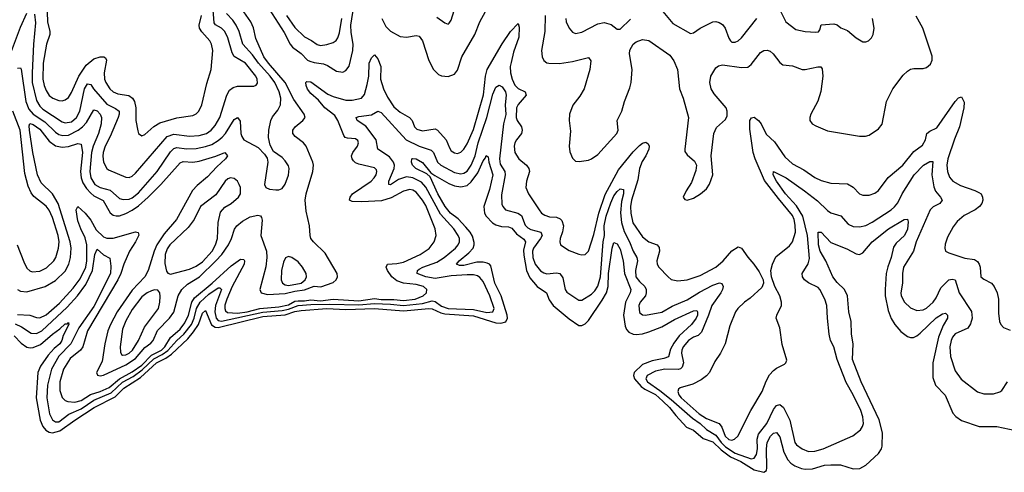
# Model space of a CAD drawing. Header units: inches. Extents: x 1305375 to 1407406, y 744550 to 841633.
# Tile 36 of 256: x 1322425 to 1328598, y 756063 to 758904. Entities that reach past the tile are written whole.
import ezdxf

# ---------------------------------------------------------------- set-up
doc = ezdxf.new("R2010")
doc.units = ezdxf.units.IN
doc.header["$MEASUREMENT"] = 0
doc.layers.add('B3725', color=7, linetype='Continuous')

msp = doc.modelspace()

# ---------------------------------------------------------------- linework, layer by layer
at = {"layer": 'B3725', "color": 5}
for points, elevation in [([(1323988.6, 758970), (1324082.3, 758822.3), (1324119.4, 758750), (1324135, 758730), (1324190, 758691.3), (1324229.5, 758650), (1324242.7, 758642.7), (1324270, 758633.8), (1324330, 758625.7), (1324355.2, 758615.2), (1324410, 758579.4), (1324450, 758574.3), (1324470, 758584.1), (1324490, 758611.6), (1324512.4, 758710), (1324515.4, 758750), (1324503, 758823), (1324501.7, 758870), (1324533, 759070)], 1020), ([(1322518.3, 758938.3), (1322523.6, 758883.6), (1322511.2, 758750), (1322502.1, 758570), (1322503.2, 758510), (1322530, 758396.5), (1322550, 758360.7), (1322570, 758342.6), (1322690, 758262.4), (1322710, 758256), (1322750, 758262.3), (1322780.8, 758290), (1322801.9, 758330), (1322829.9, 758470), (1322850, 758501.4), (1322870, 758496.5), (1322886.5, 758470), (1322970, 758372.8), (1323026.3, 758346.3), (1323047.9, 758330), (1323048.6, 758310), (1323042.5, 758290), (1322992.5, 758170), (1322961.4, 758110), (1322948.7, 758070), (1322946.5, 758046.5), (1322950.9, 758010), (1322970, 757970.3), (1322981.6, 757961.6), (1323090, 757914.4), (1323110, 757912.4), (1323130, 757921.3), (1323150, 757939.2), (1323350, 758171), (1323390, 758184.4), (1323490, 758172.4), (1323550, 758175.7), (1323595.1, 758190), (1323624.5, 758210), (1323650, 758239.7), (1323680.1, 758290), (1323722.8, 758430), (1323739.8, 758460.2), (1323762.8, 758477.2), (1323790, 758486.4), (1323893.3, 758486.7), (1323907, 758493), (1323914.9, 758505.1), (1323914.2, 758530), (1323904.6, 758550), (1323840.5, 758630), (1323770, 758672.9), (1323756.4, 758696.4), (1323730.3, 758790), (1323710, 758829.8), (1323690, 758849.9), (1323651.6, 758871.6), (1323642.9, 758882.9), (1323636, 758990)], 1060), ([(1325039.8, 758919.8), (1325090, 758883.8), (1325110, 758876.3), (1325117.4, 758882.6), (1325130, 758901), (1325170, 759030.8)], 1040), ([(1322367.6, 758690), (1322430, 758856.5), (1322470, 758945.3)], 1060), ([(1322410, 758599.6), (1322430, 758601.3), (1322432.9, 758592.9), (1322464, 758390), (1322481.3, 758341.3), (1322509.3, 758310), (1322581.7, 758261.7), (1322650, 758196.5), (1322670, 758183.6), (1322695.9, 758175.9), (1322730, 758177.7), (1322791.6, 758210), (1322817.7, 758230), (1322842.5, 758257.5), (1322890, 758338.2), (1322910, 758332.2), (1322929.4, 758310), (1322938.2, 758290), (1322935.1, 758250), (1322918.7, 758190), (1322884.3, 758110), (1322875.5, 758070), (1322865.3, 757950), (1322869.7, 757910), (1322895.1, 757870), (1322930, 757850.5), (1322992.9, 757832.9), (1323050, 757781.2), (1323074, 757774), (1323110, 757776.9), (1323130, 757785.5), (1323170, 757815.9), (1323286, 757950), (1323370, 758073.5), (1323390, 758094.1), (1323410, 758100.3), (1323470, 758093.5), (1323530, 758095.1), (1323590, 758107.1), (1323630, 758120.9), (1323670, 758145.1), (1323693.2, 758166.8), (1323714.1, 758190), (1323770, 758276.9), (1323790, 758288.9), (1323807.6, 758267.6), (1323812, 758190), (1323817.3, 758170), (1323829.3, 758150), (1323920.7, 758100.7), (1323959.9, 758059.9), (1323975.3, 758035.3), (1323980.3, 758010), (1323959.5, 757870), (1323967.3, 757850), (1323990, 757839.5), (1324030, 757834.9), (1324050, 757835.8), (1324070, 757843.8), (1324090, 757870.6), (1324110, 757926.8), (1324113.8, 757970), (1324110, 757985.2), (1324090, 758016.9), (1324070, 758037.6), (1324015.8, 758075.8), (1323995.2, 758115.2), (1323984.5, 758164.5), (1323985.6, 758210), (1323998.8, 758270), (1324010, 758294), (1324044, 758336), (1324059.5, 758370), (1324060.9, 758410), (1324051.5, 758450), (1324023.3, 758510), (1323995.3, 758550), (1323922.7, 758630), (1323883.3, 758683.3), (1323824.5, 758750), (1323800.1, 758830), (1323781.7, 758870), (1323760.4, 758900.4), (1323721.6, 758941.6)], 1040), ([(1322410.9, 757210.9), (1322430, 757199.3), (1322470, 757196), (1322583.5, 757230), (1322650, 757266.4), (1322710, 757325.6), (1322733.5, 757370), (1322743.5, 757410), (1322747.1, 757470), (1322740.1, 757510), (1322666, 757750), (1322630, 757810.4), (1322560.1, 757880.1), (1322536.2, 757930), (1322507.6, 758070), (1322485.3, 758210), (1322483.6, 758236.4), (1322488.7, 758251.3), (1322510, 758245.3), (1322550, 758215.8), (1322610, 758140.8), (1322650, 758111.2), (1322690, 758102.7), (1322730, 758108.2), (1322790, 758125.4), (1322810, 758121.3), (1322817.6, 758070), (1322805.1, 757950), (1322809.5, 757910), (1322820.4, 757880.4), (1322843.3, 757843.3), (1322870, 757813.7), (1322890, 757798.9), (1322949, 757769), (1322991.9, 757691.9), (1323010, 757677.5), (1323030, 757671.6), (1323050, 757673.2), (1323090, 757687.2), (1323130, 757707.4), (1323170, 757736.1), (1323231.1, 757788.9), (1323310, 757869.2), (1323430, 758005.4), (1323450, 758012.5), (1323510, 758009.7), (1323550, 758016), (1323653.5, 758046.5), (1323710, 758070.1), (1323726.5, 758050), (1323715.6, 758030), (1323659.8, 757980.2), (1323602.8, 757917.2), (1323536.5, 757863.5), (1323508, 757832), (1323407.3, 757650), (1323330, 757559.9), (1323285.3, 757490), (1323266.8, 757450), (1323229.8, 757330.2), (1323209.5, 757290.5), (1323130, 757206), (1323035.6, 757070), (1322993.3, 756990), (1322977.7, 756950), (1322957.6, 756870), (1322941.5, 756758.5), (1322905.8, 756690), (1322912.8, 756672.8), (1322929.2, 756669.2), (1322950, 756673.4), (1323090, 756737), (1323150, 756776.8), (1323210, 756846.6), (1323247.5, 756872.5), (1323260.6, 756890), (1323288.1, 756951.9), (1323364.2, 757030), (1323390, 757067.6), (1323418.9, 757170), (1323441.3, 757210), (1323476.4, 757243.6), (1323552.1, 757290), (1323655.3, 757390), (1323691.2, 757430), (1323733, 757490), (1323752.6, 757530), (1323772.2, 757587.8), (1323786.1, 757610), (1323821.3, 757638.7), (1323870, 757665.4), (1323917.2, 757677.2), (1323933.5, 757673.5), (1323941.3, 757661.3), (1323944.7, 757644.7), (1323936.9, 757550), (1323972.9, 757450), (1323974.2, 757410), (1323967.4, 757352.6), (1323929.4, 757210), (1323937.8, 757190), (1323978.2, 757178.2), (1324090, 757185.6), (1324150, 757200.6), (1324210, 757207.7), (1324270, 757230.4), (1324312.4, 757227.6), (1324390, 757254), (1324408.1, 757270), (1324416.5, 757290), (1324415.1, 757310), (1324338.8, 757438.8), (1324266, 757510), (1324250.9, 757530), (1324245.3, 757550), (1324241.5, 757610), (1324220.9, 757700.9), (1324213.6, 757770), (1324220.2, 757810), (1324263.5, 757950), (1324265.8, 757990), (1324262.2, 758010), (1324220.8, 758110), (1324204.7, 758130), (1324152.1, 758170), (1324138, 758190), (1324137.6, 758210), (1324150.9, 758230), (1324199.1, 758270), (1324213.7, 758290), (1324207.9, 758310), (1324142.5, 758402.5), (1324089.6, 758510), (1323984.2, 758630), (1323956.2, 758670), (1323906, 758786), (1323890, 758852.1), (1323874.6, 758890), (1323830, 758953)], 1020), ([(1322597.4, 758950), (1322598.3, 758890), (1322613.6, 758830), (1322614, 758810), (1322593.4, 758750), (1322571.8, 758630), (1322570.1, 758530), (1322577.6, 758490), (1322590, 758458), (1322610, 758427.8), (1322631.8, 758410), (1322670, 758396.6), (1322690, 758394.7), (1322710, 758399.7), (1322730, 758415.5), (1322750, 758445.8), (1322794.6, 758550), (1322841.6, 758618.3), (1322890, 758657.5), (1322930, 758670.5), (1322952.2, 758670), (1322963, 758663), (1322969.4, 758650), (1322954, 758570), (1322957.1, 758530), (1322963.8, 758510), (1322988.9, 758470), (1323010, 758450.1), (1323038.9, 758438.9), (1323108.3, 758428.3), (1323132.3, 758410), (1323144.1, 758390), (1323153.5, 758350), (1323153.2, 758270), (1323165.6, 758205.6), (1323170.5, 758190), (1323190, 758174.4), (1323210, 758182.3), (1323266.5, 758233.5), (1323303.6, 758256.4), (1323410, 758287.1), (1323510, 758302.9), (1323530, 758311.6), (1323547.2, 758330), (1323567, 758370), (1323597.1, 758502.9), (1323624.4, 758590), (1323635.7, 758710), (1323628.2, 758750), (1323617, 758770), (1323566.2, 758826.2), (1323552.8, 758850), (1323550.4, 758870), (1323565.2, 758930)], 1080), ([(1324096.6, 758930), (1324150, 758853.8), (1324210, 758795.9), (1324253.7, 758773.7), (1324290, 758747.3), (1324310, 758742), (1324350, 758747.8), (1324390, 758759.7), (1324408.1, 758771.9), (1324420.2, 758790), (1324430, 758820.5), (1324445, 758910)], 1040), ([(1324694.6, 758910), (1324720.9, 758860.9), (1324750, 758831.3), (1324810, 758797.5), (1324850, 758792.8), (1324910, 758804.8), (1324930, 758800.7), (1324950, 758770.3), (1324990, 758647.3), (1325019.5, 758590), (1325050, 758559), (1325070, 758550.3), (1325110, 758547.8), (1325150, 758562.3), (1325170, 758586.4), (1325197.7, 758670), (1325279, 758810), (1325309.9, 758890.1), (1325344.8, 758955.2)], 1020), ([(1325719.6, 758930), (1325717.9, 758830), (1325695.9, 758710), (1325699.3, 758670), (1325710, 758647.6), (1325730, 758633.2), (1325742.8, 758630), (1325808.5, 758628.5), (1325890, 758640.4), (1325990, 758666), (1326005.1, 758645.1), (1325998.8, 758590), (1325964.2, 758470), (1325937.4, 758422.6), (1325892.5, 758367.5), (1325871, 758310), (1325868.6, 758270), (1325877.2, 758202.8), (1325870.2, 758110), (1325873.8, 758073.8), (1325890, 758034), (1325910, 758015.5), (1325932.8, 758012.8), (1325990, 758021.2), (1326010, 758029.3), (1326050, 758058), (1326169, 758190), (1326175.8, 758210), (1326170.8, 758270), (1326200.7, 758330), (1326216.2, 758390), (1326250, 758476.4), (1326257.8, 758510), (1326264.9, 758590), (1326248, 758690), (1326250, 758712.6), (1326270, 758749.5), (1326290, 758765), (1326330, 758778.4), (1326370, 758772.2), (1326500.5, 758680.5), (1326526, 758646), (1326548.2, 758590), (1326560.5, 758470), (1326584.7, 758410), (1326617.7, 758290), (1326593.8, 758090), (1326595.4, 758075.4), (1326610, 758054.4), (1326654.7, 758014.7), (1326668.2, 757990), (1326664, 757956), (1326637.6, 757882.4), (1326603.7, 757830), (1326584.9, 757790), (1326594.4, 757774.4), (1326610, 757770.7), (1326650, 757783.1), (1326692.3, 757810), (1326730, 757842), (1326750, 757870.7), (1326770.8, 757930), (1326758.9, 758050), (1326776.1, 758190), (1326794.1, 758225.9), (1326850, 758278), (1326859.9, 758300.1), (1326860.8, 758330), (1326854.9, 758350), (1326778.4, 758438.4), (1326760.8, 758470), (1326751.6, 758510), (1326758.5, 758550), (1326790, 758600.3), (1326805.3, 758614.7), (1326830, 758619.6), (1326950, 758604.4), (1326990, 758605.9), (1327010, 758622.3), (1327070, 758698.4), (1327090, 758710.2), (1327110, 758712.3), (1327130, 758705), (1327149.1, 758689.1), (1327190, 758634.3), (1327210, 758620.7), (1327270, 758614), (1327330, 758591.4), (1327350, 758590.2), (1327428.3, 758608.3), (1327448, 758608), (1327456, 758596), (1327460.2, 758550), (1327446.7, 758453.3), (1327428.8, 758391.2), (1327384.2, 758310), (1327377.6, 758290), (1327378, 758270), (1327394, 758250), (1327416.3, 758236.3), (1327490, 758205.5), (1327690, 758173), (1327726.8, 758173.2), (1327750, 758179), (1327810, 758218.9), (1327831.7, 758248.3), (1327858.9, 758390), (1327899.4, 758470), (1327964.4, 758555.6), (1327990, 758581.2), (1328010, 758592.3), (1328030, 758597.3), (1328090, 758597.6), (1328110, 758604.4), (1328135.1, 758625), (1328146.3, 758650), (1328145.6, 758674.4), (1328087.4, 758850), (1328046, 758926)], 1020), ([(1326446.3, 758966.3), (1326520, 758880), (1326630, 758817.6), (1326650, 758820.4), (1326691.5, 758850), (1326770, 758889.2), (1326790, 758891.4), (1326810, 758886.5), (1326830, 758874), (1326848.5, 758850), (1326870, 758787.3), (1326880.4, 758770), (1326890, 758763.1), (1326910, 758763.2), (1326930, 758770.4), (1326950, 758790.4), (1327046, 758910)], 1040), ([(1327182, 758982), (1327227.6, 758890), (1327290, 758841.3), (1327348.3, 758828.3), (1327415.8, 758824.2), (1327431.9, 758828.1), (1327440.9, 758839.1), (1327449.9, 758870.1), (1327530, 758877.8), (1327550, 758871.3), (1327573, 758853), (1327615, 758835), (1327670, 758788.8), (1327710, 758764.6), (1327730, 758763.6), (1327746, 758770), (1327766, 758790), (1327776.4, 758810), (1327782.3, 758850), (1327770.9, 758910.9)], 1040), ([(1322410, 757053.2), (1322488.5, 757048.5), (1322530, 757034.7), (1322550, 757033.3), (1322590, 757051.8), (1322674.9, 757125.1), (1322760.6, 757219.4), (1322803, 757277), (1322838.6, 757350), (1322845.1, 757390), (1322845.6, 757490), (1322834.3, 757534.3), (1322807.3, 757590), (1322790, 757641.2), (1322778.9, 757710), (1322788.7, 757731.3), (1322835.6, 757690), (1322870, 757645.4), (1322905, 757585), (1322950, 757540.9), (1322970, 757532.1), (1323010, 757531.4), (1323151.4, 757571.4), (1323167.9, 757567.9), (1323170.7, 757550.7), (1323151.5, 757510), (1323112.8, 757450), (1323076.7, 757370), (1323058.1, 757310), (1323039.1, 757270), (1322849.7, 756950), (1322820.5, 756850), (1322806.9, 756830), (1322742.1, 756777.9), (1322700.3, 756710), (1322677, 756630), (1322676.2, 756576.2), (1322691.8, 756531.8), (1322710, 756513.8), (1322726.5, 756506.5), (1322770, 756503.7), (1322810, 756513.5), (1322868.3, 756551.7), (1322930, 756570.7), (1322985, 756595), (1323050.5, 756649.5), (1323130, 756693.6), (1323190, 756734.7), (1323250, 756797.5), (1323313.9, 756830), (1323335.2, 756850), (1323370.8, 756909.2), (1323430, 756961.8), (1323459.8, 757000.2), (1323482.9, 757050), (1323504.7, 757130), (1323521.3, 757158.7), (1323632.3, 757250), (1323750, 757358.4), (1323810, 757400.9), (1323830, 757398.2), (1323833.6, 757390), (1323832.1, 757370), (1323756.8, 757230), (1323723.3, 757150), (1323711.8, 757111.8), (1323710.1, 757090.1), (1323715.5, 757075.5), (1323726.7, 757066.7), (1323790, 757061.3), (1323850, 757070.2), (1323930, 757090.4), (1324050, 757101.7), (1324110, 757114.8), (1324150, 757136), (1324170, 757140), (1324210, 757138.8), (1324250, 757144.5), (1324310, 757138.7), (1324390, 757149.9), (1324550, 757138.7), (1324650, 757154.1), (1324690, 757147.8), (1324770, 757148.4), (1324830, 757141.2), (1324903.7, 757150), (1324954.8, 757170), (1324975.5, 757190), (1324978, 757210), (1324955.4, 757230), (1324910, 757241.6), (1324830, 757249), (1324790, 757263.8), (1324758.7, 757290), (1324730.6, 757330), (1324722.6, 757350), (1324730.8, 757369.2), (1324790, 757373.6), (1324830, 757382.6), (1324936.1, 757430), (1324992, 757468), (1325023.7, 757510), (1325034.9, 757550), (1325028.6, 757590), (1324970, 757736.8), (1324950, 757771.1), (1324910, 757821.2), (1324890, 757833.2), (1324870, 757837.5), (1324830, 757828), (1324754.5, 757785.5), (1324692.8, 757767.2), (1324570, 757760.5), (1324510, 757762.2), (1324491.5, 757770), (1324495.8, 757790), (1324511.5, 757810), (1324627.3, 757890), (1324647.5, 757910), (1324659.1, 757930), (1324664.4, 757950), (1324660.9, 757960.9), (1324650, 757973.8), (1324550, 757997), (1324530, 758006.1), (1324517.9, 758017.9), (1324508.7, 758030), (1324505.7, 758050), (1324512.7, 758070), (1324541.7, 758110), (1324549.8, 758130), (1324544.9, 758144.9), (1324530, 758155.9), (1324479.8, 758159.8), (1324465, 758165), (1324456.6, 758176.7), (1324419.8, 758270), (1324401.2, 758301.2), (1324337.1, 758350), (1324298.8, 758398.8), (1324250, 758440.9), (1324230, 758467.8), (1324221.7, 758490), (1324217.7, 758510), (1324224.1, 758515.9), (1324250, 758513.5), (1324356.6, 758436.6), (1324390, 758422.1), (1324470, 758399), (1324510, 758398.8), (1324568.1, 758411.9), (1324585.9, 758434.1), (1324603.8, 758496.2), (1324614.1, 758550), (1324615.9, 758630), (1324630, 758663.9), (1324650, 758683.8), (1324670, 758658.5), (1324688.9, 758610), (1324687.2, 758530), (1324704.9, 758470), (1324730, 758416.8), (1324770, 758356.3), (1324810, 758322.4), (1324869.6, 758289.6), (1324884.8, 758270), (1324900.9, 758230), (1324915.4, 758215.4), (1324950, 758205.6), (1325030, 758219.3), (1325044.6, 758210), (1325099, 758150), (1325118.5, 758098.5), (1325130, 758080.2), (1325150, 758067.7), (1325170, 758064.5), (1325190, 758071.3), (1325210, 758091.3), (1325230, 758124.2), (1325270, 758213.4), (1325332.5, 758432.5), (1325344.1, 758550), (1325354.5, 758590), (1325450, 758751.2), (1325502.3, 758830), (1325550, 758879.3), (1325556.5, 758856.5), (1325553.1, 758793.1), (1325520.6, 758699.4), (1325505.1, 758634.9), (1325500.4, 758610), (1325501.7, 758570), (1325512.1, 758530), (1325530, 758493), (1325550, 758472.4), (1325592.8, 758450), (1325601, 758430), (1325549.5, 758370.5), (1325540.3, 758350), (1325537.4, 758290), (1325544.6, 758270), (1325570.1, 758230), (1325575.3, 758210), (1325570.1, 758190), (1325538.8, 758150), (1325528.9, 758130), (1325524.1, 758110), (1325528.1, 758070), (1325554.5, 758030), (1325602.8, 757990), (1325617.5, 757970), (1325621.1, 757950), (1325602, 757890), (1325598, 757850), (1325614.7, 757810), (1325681.5, 757710), (1325697.1, 757690), (1325716, 757675.9), (1325746.9, 757666.9), (1325790, 757664.8), (1325814.1, 757654.1), (1325823.6, 757643.6), (1325834.3, 757610), (1325828.4, 757571.6), (1325812.9, 757530), (1325810.3, 757510), (1325815.5, 757490), (1325870, 757454.9), (1325930, 757432.6), (1325950, 757426.7), (1325970, 757430.3), (1325990.6, 757450), (1326024.6, 757555.4), (1326056.2, 757690), (1326094.7, 757805.3), (1326179.8, 757960.2), (1326270, 758074.3), (1326310, 758114.7), (1326330, 758129.2), (1326350, 758134.3), (1326364.2, 758124.2), (1326371.3, 758110), (1326369.7, 758090), (1326351.1, 758050), (1326326.9, 758013.1), (1326309.7, 757970), (1326300.7, 757899.3), (1326260.8, 757770), (1326255.1, 757730), (1326255.7, 757690), (1326268.4, 757628.4), (1326330, 757540.2), (1326370, 757510.1), (1326420.3, 757490), (1326433.8, 757473.8), (1326435.1, 757450), (1326419.5, 757390), (1326420.5, 757370), (1326432.8, 757350), (1326490, 757289), (1326510, 757273.8), (1326550, 757264.1), (1326610, 757271), (1326690, 757298.8), (1326790, 757350.1), (1326834.5, 757390), (1326890, 757451.8), (1326930, 757476.9), (1326950.2, 757470.2), (1326990, 757412.2), (1327027.7, 757370), (1327061.3, 757321.3), (1327086.4, 757270), (1327088.5, 757250), (1327076.9, 757223.1), (1327005.2, 757154.8), (1326968.5, 757130), (1326926.4, 757090), (1326912.4, 757070), (1326877.7, 756982.3), (1326846.7, 756870), (1326817.7, 756810), (1326782.7, 756757.3), (1326749.2, 756690), (1326731.2, 756668.8), (1326697.4, 756642.6), (1326644.2, 756615.8), (1326566.4, 756593.6), (1326555.3, 756584.7), (1326550.2, 756570), (1326557.2, 756550), (1326572.5, 756530), (1326683.8, 756430), (1326730, 756400.2), (1326810, 756369.6), (1326827.2, 756347.2), (1326848.4, 756290), (1326870, 756269.1), (1326890, 756265.5), (1326907, 756270), (1326927.6, 756290), (1327008.4, 756451.6), (1327080.4, 756570), (1327105.5, 756634.5), (1327126.2, 756673.8), (1327150, 756702), (1327170, 756717.3), (1327219.3, 756740.7), (1327228.7, 756750), (1327234, 756766), (1327204.7, 756864.7), (1327189.7, 756970), (1327167.6, 757030), (1327171.2, 757050), (1327200.5, 757110), (1327201.1, 757130), (1327189.7, 757170), (1327159.6, 757230), (1327137.6, 757290), (1327134, 757330), (1327143.5, 757370), (1327164.5, 757415.5), (1327250, 757483.2), (1327270.4, 757509.6), (1327288.4, 757570), (1327286.5, 757613.5), (1327279.9, 757650), (1327270, 757673.6), (1327181, 757781), (1327094.9, 757894.9), (1327035.5, 758030), (1327023.6, 758070), (1327003.1, 758216.9), (1327002.3, 758270), (1327012.2, 758287.8), (1327030, 758290.7), (1327057.4, 758270), (1327072.6, 758250), (1327105.2, 758185.2), (1327157.4, 758137.4), (1327222.2, 758042.2), (1327270, 757998.9), (1327341.4, 757961.4), (1327410, 757913.2), (1327450, 757894.6), (1327510, 757876.6), (1327614.1, 757874.1), (1327650, 757853.4), (1327690.8, 757810.8), (1327710, 757802.2), (1327750, 757802.2), (1327785.2, 757814.8), (1327808.3, 757831.7), (1327870, 757912.6), (1327960.6, 757990), (1328030, 758075.9), (1328084.7, 758115.3), (1328104.6, 758150), (1328112.4, 758190), (1328130, 758204.7), (1328174.5, 758225.5), (1328290, 758390.2), (1328310, 758413.4), (1328330, 758419.5), (1328346.2, 758386.2), (1328344.2, 758350), (1328316.6, 758230), (1328285.5, 758154.5), (1328244.3, 758030), (1328237.7, 757990), (1328242.6, 757950), (1328254.8, 757914.8), (1328274, 757890), (1328322.3, 757862.3), (1328412.3, 757832.3), (1328438.7, 757818.7), (1328451.7, 757810), (1328461.1, 757790), (1328462.6, 757770), (1328456, 757750), (1328442, 757730), (1328414.9, 757710), (1328345.3, 757674.7), (1328302.7, 757637.3), (1328276.3, 757603.7), (1328242.3, 757537.7), (1328226.1, 757493.9), (1328224.9, 757470), (1328230, 757451), (1328250, 757440.3), (1328350, 757407.1), (1328410, 757398.2), (1328430, 757386.5), (1328440.6, 757370), (1328446, 757350), (1328450.2, 757290), (1328470, 757274.3), (1328516.8, 757250), (1328533.6, 757230), (1328553.4, 757190), (1328560.5, 757150), (1328561.1, 757061.1), (1328567.9, 757010), (1328576.5, 756990), (1328592.2, 756972.2), (1328635.2, 756955.2)], 980), ([(1325849, 758910), (1325851.8, 758890), (1325869.3, 758849.3), (1325890, 758824.4), (1325910, 758817), (1325950, 758824.4), (1326050, 758877.5), (1326090, 758885.4), (1326132.6, 758872.6), (1326170, 758843), (1326190, 758843.8), (1326253.8, 758906.2)], 1040), ([(1322395.6, 756995.6), (1322436.4, 756976.4), (1322496.8, 756936.8), (1322530, 756933.9), (1322563.6, 756950), (1322721.5, 757098.5), (1322786.5, 757170), (1322838.7, 757241.3), (1322882.1, 757330), (1322895.8, 757430), (1322910, 757464.2), (1322950, 757428.7), (1322990, 757406.8), (1322996.8, 757356.8), (1322994.3, 757310), (1322890, 757104.3), (1322795.9, 756970), (1322745.1, 756870), (1322670, 756791.4), (1322624.4, 756710), (1322599.4, 756610), (1322595.4, 756530), (1322611, 756430), (1322630, 756392.6), (1322650, 756379.3), (1322670, 756380.3), (1322733.1, 756426.9), (1322810, 756461.6), (1322890, 756515.5), (1322997.7, 756562.3), (1323070, 756627.7), (1323135.3, 756664.7), (1323193.1, 756706.9), (1323265, 756775), (1323318.1, 756801.9), (1323353.7, 756826.3), (1323410.5, 756889.5), (1323454.7, 756930), (1323501, 756990), (1323519.2, 757030), (1323533.1, 757090), (1323556.4, 757130), (1323610, 757180.6), (1323670, 757221), (1323679.9, 757219.9), (1323690.1, 757210), (1323652.2, 757110), (1323648.3, 757070), (1323656.9, 757030), (1323670, 757015.2), (1323690, 757011), (1323950, 757068.9), (1324070, 757077.4), (1324110, 757086.1), (1324170, 757109.7), (1324250, 757115), (1324370, 757119.1), (1324550, 757113.6), (1324650, 757122.5), (1324750, 757118.8), (1324830, 757109.7), (1324950, 757123.3), (1325010, 757138.2), (1325030, 757135.5), (1325070, 757104.9), (1325110, 757090.5), (1325270, 757083.8), (1325353.2, 757066.8), (1325391.8, 757070), (1325399.9, 757090), (1325372.5, 757170), (1325330, 757259.8), (1325310, 757285.3), (1325295.1, 757295.1), (1325270, 757302.6), (1325230, 757303.1), (1325130, 757295.4), (1325030, 757279.3), (1324971, 757290), (1324916.9, 757310), (1324917.8, 757330), (1324930, 757337.6), (1324952.2, 757350), (1325039.2, 757380.8), (1325085, 757410), (1325156.1, 757470), (1325173.3, 757490), (1325182.5, 757510), (1325182.5, 757530), (1325174, 757550), (1325146.4, 757590), (1325063.3, 757683.3), (1324970, 757851.8), (1324943.3, 757883.3), (1324890, 757911.9), (1324850, 757916.7), (1324800, 757900), (1324750, 757867.9), (1324739.3, 757870), (1324739, 757890), (1324772.2, 757970), (1324773.7, 757990), (1324768.6, 758010), (1324743.3, 758043.3), (1324669.9, 758089.9), (1324660.1, 758150), (1324595, 758235), (1324540.7, 758270), (1324533.2, 758290), (1324550, 758296.5), (1324630, 758307.3), (1324670, 758328.8), (1324690, 758321.1), (1324847.2, 758150), (1324930, 758110.1), (1325004.9, 758084.9), (1325018, 758070), (1325045.1, 758010), (1325065.4, 757990), (1325150, 757943.6), (1325190, 757935), (1325210, 757939.9), (1325230, 757953.1), (1325255.4, 757990), (1325279.5, 758050), (1325300.1, 758130), (1325353.1, 758290), (1325390, 758436.1), (1325410, 758479.6), (1325430, 758492.4), (1325450, 758481.5), (1325470, 758450.3), (1325475.3, 758430), (1325467.6, 758370), (1325472.3, 758307.7), (1325458.4, 758250), (1325431.9, 758030), (1325436.8, 757996.8), (1325466, 757950), (1325469, 757930), (1325445, 757805), (1325446.6, 757746.6), (1325453.8, 757730), (1325470.4, 757710), (1325548.7, 757688.7), (1325570, 757674.5), (1325594.5, 757614.5), (1325610, 757596.6), (1325630, 757586.6), (1325691.3, 757570), (1325700.1, 757550), (1325690.5, 757530), (1325647, 757470), (1325639.3, 757450), (1325641, 757410), (1325655.4, 757370), (1325690, 757327.3), (1325710, 757314.3), (1325730, 757308.8), (1325790, 757314.3), (1325810.1, 757310.1), (1325830, 757283.1), (1325845.5, 757210), (1325854.2, 757194.2), (1325930, 757142.3), (1325950, 757143.1), (1326010, 757180.7), (1326030, 757200.9), (1326050, 757231.8), (1326066.4, 757290), (1326083.2, 757510), (1326090.7, 757550), (1326089.7, 757610), (1326101.2, 757670), (1326130, 757754.6), (1326150, 757797.2), (1326170, 757824.2), (1326190, 757841.9), (1326210, 757837), (1326210.4, 757810), (1326196.8, 757763.2), (1326191.5, 757691.5), (1326197.3, 757630), (1326214.7, 757574.7), (1326247.6, 757510), (1326270, 757450.2), (1326293.7, 757410), (1326298.2, 757390), (1326284.7, 757330), (1326288.3, 757290), (1326310, 757259.8), (1326343.8, 757230), (1326351.6, 757210), (1326353, 757190), (1326347.8, 757170), (1326314.4, 757130), (1326306, 757110), (1326310, 757066), (1326330, 757050.4), (1326349.1, 757049.1), (1326450, 757067), (1326515, 757105), (1326610, 757145.7), (1326685.8, 757194.2), (1326770, 757236.8), (1326811.1, 757251.1), (1326827.4, 757247.4), (1326834.7, 757230), (1326831.8, 757210), (1326821.3, 757190), (1326763.6, 757110), (1326743.7, 757050), (1326698.6, 756941.4), (1326678.4, 756921.6), (1326649.3, 756910), (1326617, 756890), (1326584.7, 756850), (1326575.6, 756830), (1326573.5, 756810), (1326586.1, 756750), (1326578.1, 756721.9), (1326567.7, 756712.3), (1326552.6, 756707.4), (1326470, 756709.6), (1326410, 756697.9), (1326357.7, 756670), (1326350.1, 756650), (1326361, 756630), (1326437.2, 756577.2), (1326510, 756518.8), (1326643.7, 756403.7), (1326690.8, 756370), (1326730, 756331), (1326790, 756296.7), (1326822.1, 756250), (1326850, 756222), (1326910, 756183.9), (1327010, 756147.7), (1327030, 756151.1), (1327044.7, 756175.3), (1327050.3, 756210), (1327048.5, 756270), (1327057.5, 756302.5), (1327108.1, 756370), (1327150, 756456.3), (1327170, 756481.2), (1327190, 756488.7), (1327212.7, 756470), (1327253.6, 756390), (1327283.5, 756250), (1327295.7, 756235.7), (1327330, 756211.1), (1327370, 756193.2), (1327410, 756196.1), (1327461.6, 756210), (1327648.2, 756291.8), (1327696.4, 756330), (1327709.7, 756350), (1327714, 756370), (1327710.6, 756410), (1327697.4, 756450), (1327649.9, 756550), (1327606.8, 756626.8), (1327549.9, 756770), (1327530, 756849.6), (1327508.9, 756890), (1327499.8, 756930), (1327488.7, 757030), (1327485.5, 757110), (1327471.7, 757150), (1327441.5, 757210), (1327430, 757222.2), (1327370, 757251.3), (1327345.3, 757270), (1327331.6, 757290), (1327331.4, 757310), (1327368.4, 757371.6), (1327376, 757404), (1327363.7, 757550), (1327334.4, 757670), (1327295.6, 757735.6), (1327226.5, 757810), (1327169.4, 757890), (1327149.2, 757930), (1327150, 757950.4), (1327230.1, 757910.1), (1327344.8, 757830), (1327427.2, 757767.2), (1327490, 757706), (1327510, 757692), (1327572.3, 757672.3), (1327619.5, 757619.5), (1327650, 757606.5), (1327690, 757602.9), (1327730, 757612.8), (1327770, 757631.8), (1327888.7, 757710), (1327910, 757728.7), (1327930, 757754), (1327957.5, 757810), (1328032, 757930), (1328090.8, 757990), (1328130, 758014.1), (1328150, 758013.4), (1328144.1, 757930), (1328155, 757855), (1328166.9, 757826.9), (1328198.2, 757790), (1328209, 757770), (1328193.7, 757750), (1328151.9, 757728.1), (1328133.2, 757710), (1328044.3, 757510), (1328028.6, 757450), (1327966.6, 757350), (1327959.4, 757310), (1327958.5, 757250), (1327949.5, 757190), (1327951.5, 757170), (1327971, 757130), (1328010, 757094.2), (1328050, 757078.7), (1328090, 757083.3), (1328110, 757093.4), (1328151.2, 757130), (1328170, 757157.3), (1328199.6, 757220.4), (1328249.7, 757270), (1328270, 757275.8), (1328290.2, 757270), (1328313.9, 757190), (1328391.9, 757071.9), (1328395.3, 757030), (1328385.9, 756994.1), (1328370, 756968.4), (1328290, 756932.2), (1328273.4, 756910), (1328264.5, 756890), (1328256.3, 756850), (1328259.5, 756790), (1328290, 756700.4), (1328327, 756647), (1328430, 756568.5), (1328470, 756556), (1328530, 756555.3), (1328570, 756567.6), (1328582.9, 756577.1), (1328617.5, 756630)], 960), ([(1322409.1, 757490), (1322450, 757384.2), (1322470, 757344.9), (1322487.2, 757327.2), (1322501.9, 757321.9), (1322550, 757326.1), (1322593.7, 757346.3), (1322638.4, 757390), (1322650.5, 757410), (1322667.5, 757470), (1322671.5, 757510), (1322664.9, 757550), (1322630, 757661), (1322610, 757707.9), (1322590, 757733.6), (1322513.1, 757793.1), (1322496.7, 757816.7), (1322478.5, 757858.5), (1322457.7, 757937.7), (1322427.7, 758210), (1322382.6, 758330)], 1040), ([(1322390, 756918.8), (1322433.6, 756873.6), (1322469.1, 756849.1), (1322490, 756843.9), (1322510, 756845.5), (1322555.2, 756864.8), (1322630, 756930.5), (1322677.1, 756962.9), (1322710, 756993.8), (1322724.6, 756995.4), (1322730, 757004), (1322732.9, 756990), (1322698.1, 756921.9), (1322688.7, 756890), (1322675.5, 756870), (1322640, 756840), (1322603, 756797), (1322555.3, 756730), (1322538.9, 756690), (1322528.3, 756530), (1322553.6, 756390), (1322570.7, 756350.7), (1322588.4, 756328.4), (1322610, 756314.8), (1322630, 756310.6), (1322676.2, 756323.8), (1322769.3, 756390.7), (1322891.9, 756470), (1323023.9, 756536.1), (1323076.6, 756590), (1323181.9, 756658.1), (1323282.2, 756750), (1323340.5, 756779.5), (1323376.3, 756803.7), (1323478.7, 756901.3), (1323515.2, 756944.8), (1323544.8, 756990), (1323570, 757062.5), (1323590, 757077.5), (1323627.7, 756987.7), (1323650, 756973.6), (1323670, 756971.8), (1323950, 757040.9), (1324088.5, 757051.5), (1324150, 757072.1), (1324190, 757079.3), (1324350.2, 757090.2), (1324470, 757084.1), (1324650, 757091.9), (1324830, 757077), (1324990.7, 757090.7), (1325010, 757087.8), (1325064.5, 757064.5), (1325090, 757058.3), (1325270, 757044.7), (1325410, 757000.2), (1325440.8, 756999.2), (1325472.2, 757007.8), (1325483.4, 757030), (1325481, 757050), (1325442.4, 757170), (1325402.8, 757250), (1325377.7, 757357.7), (1325370, 757368.7), (1325356.2, 757376.2), (1325330, 757381.8), (1325290, 757381.2), (1325210, 757360.1), (1325181.2, 757361.2), (1325164.1, 757370), (1325179.5, 757390), (1325240.5, 757439.5), (1325268.1, 757470), (1325274.8, 757490), (1325274.1, 757505.9), (1325264, 757544), (1325249.6, 757570), (1325222.1, 757602.1), (1325173.1, 757653.1), (1325126.3, 757690), (1325092.6, 757730), (1325046.1, 757810), (1324997.4, 757917.4), (1324976.6, 757936.6), (1324908.1, 757970), (1324887.5, 757990), (1324880.7, 758010), (1324882.9, 758030), (1324887, 758033), (1324910, 758030.1), (1324950, 758007.8), (1325002.6, 757942.6), (1325026.5, 757926.5), (1325115.6, 757875.6), (1325150, 757861), (1325190, 757853.5), (1325230, 757863.4), (1325254.4, 757885.6), (1325298, 757942), (1325330, 758018.4), (1325344.5, 758035.5), (1325350, 758050.3), (1325362.8, 758042.8), (1325365.5, 758010), (1325390.1, 757930), (1325370, 757837.7), (1325335.2, 757730), (1325338.7, 757690), (1325349.1, 757670), (1325389, 757629), (1325410, 757616.3), (1325445.5, 757605.5), (1325490, 757603.6), (1325510, 757594.5), (1325538.9, 757558.9), (1325585, 757525), (1325594.9, 757510), (1325583.8, 757456.2), (1325585.4, 757425.4), (1325602.6, 757330), (1325622.8, 757282.8), (1325669.3, 757229.3), (1325727.6, 757190), (1325744.9, 757144.9), (1325768.8, 757108.8), (1325870, 757026.5), (1325930, 756985), (1325950, 756984.1), (1325970, 756994.6), (1325990, 757014.8), (1326076.8, 757143.2), (1326102.9, 757190), (1326113.2, 757230), (1326116.2, 757310), (1326139.2, 757470), (1326150, 757504.4), (1326170, 757497.5), (1326190, 757462.8), (1326207.8, 757390), (1326217.2, 757310), (1326257, 757210), (1326252.5, 757190), (1326223.2, 757130), (1326209.4, 757050), (1326220.5, 756980.5), (1326230, 756958.6), (1326243.4, 756943.4), (1326270, 756930.6), (1326290, 756928), (1326330, 756932.3), (1326370, 756943.7), (1326450, 756976.1), (1326530, 757022.1), (1326650, 757076.6), (1326670, 757078), (1326674.4, 757070), (1326674.2, 757050), (1326664.8, 757030), (1326636, 756990), (1326560, 756920), (1326526.2, 756873.8), (1326504.9, 756835.1), (1326491.4, 756788.6), (1326463.4, 756776.6), (1326390, 756763.4), (1326330, 756739.7), (1326276.7, 756690), (1326272.2, 756670), (1326278.9, 756650), (1326320.8, 756600.8), (1326344, 756584), (1326410.2, 756550.2), (1326456.7, 756510), (1326497.9, 756470), (1326538.5, 756418.5), (1326606.1, 756346.1), (1326650, 756327.5), (1326710, 756274.6), (1326770, 756253.6), (1326822.9, 756202.9), (1326880.3, 756160.3), (1326945.9, 756130), (1327030, 756078.9), (1327090, 756062.8), (1327106.3, 756073.7), (1327109.2, 756090.8), (1327106.7, 756210), (1327110.3, 756250), (1327132.2, 756290), (1327150, 756308.3), (1327170, 756313.2), (1327190, 756286.3), (1327215.9, 756190), (1327240.4, 756140.4), (1327260.2, 756120.1), (1327284.2, 756104.2), (1327326.4, 756086.4), (1327350, 756081.7), (1327395.3, 756084.7), (1327470, 756107.2), (1327509.9, 756110.1), (1327570, 756109.5), (1327650, 756085), (1327692.4, 756087.6), (1327730, 756108.4), (1327810, 756181.6), (1327828.5, 756210), (1327832.9, 756227.1), (1327833.1, 756310), (1327812.6, 756392.6), (1327700.7, 756630), (1327646.3, 756770), (1327649.4, 756870), (1327640.4, 756930), (1327636.7, 757010), (1327623.4, 757070), (1327613.7, 757170), (1327595.9, 757210), (1327550, 757254.2), (1327522.8, 757290), (1327478.3, 757390), (1327442.3, 757450), (1327432.5, 757490), (1327430, 757570.7), (1327450, 757570.3), (1327510, 757504.7), (1327610, 757465.9), (1327670, 757434.8), (1327690, 757430.2), (1327710, 757439.3), (1327770, 757508.9), (1327872.7, 757590), (1327970, 757648.9), (1327991.1, 757651.1), (1327994.2, 757634.2), (1327990, 757588.3), (1327971.1, 757550), (1327920, 757500), (1327903.6, 757476.4), (1327889.2, 757410), (1327867.9, 757352.1), (1327858, 757310), (1327850.1, 757210), (1327851.4, 757170), (1327870, 757077.6), (1327888.6, 757028.6), (1327910.9, 756990), (1327950, 756946), (1327990, 756915.6), (1328010, 756908.3), (1328028.4, 756908.4), (1328050, 756918.4), (1328070, 756935.6), (1328170, 757032.7), (1328210, 757058), (1328230, 757061.3), (1328236.1, 757056.1), (1328242, 757050), (1328241.5, 757030), (1328215.3, 756984.7), (1328184.7, 756910), (1328150.6, 756750), (1328150, 756658), (1328165.8, 756610), (1328226.5, 756546.5), (1328274.5, 756434.5), (1328293.7, 756413.7), (1328330, 756388.4), (1328441, 756350), (1328550.9, 756350.9), (1328670, 756324.7)], 940)]:
    msp.add_lwpolyline(points, dxfattribs=dict(at, elevation=elevation))
at = {"layer": 'B3725', "color": 5, "elevation": 1040}
for points in [[(1323746.8, 757910), (1323730, 757904.7), (1323713.1, 757890), (1323655.2, 757804.8), (1323558.6, 757730), (1323517.9, 757650), (1323480.7, 757599.3), (1323364.9, 757490), (1323350, 757466), (1323337.4, 757430), (1323334, 757374), (1323345.1, 757325.1), (1323353.4, 757313.4), (1323370, 757306.7), (1323490, 757338.4), (1323530, 757356.1), (1323570, 757383.4), (1323630.9, 757450), (1323651.5, 757490), (1323664.7, 757530), (1323669.2, 757630.8), (1323684.5, 757695.5), (1323710, 757726.7), (1323750, 757748.9), (1323797, 757790), (1323809.6, 757810), (1323808, 757850), (1323800.5, 757870), (1323789.6, 757890), (1323770, 757906.3)], [(1324110, 757417.7), (1324090.2, 757409.8), (1324077.9, 757382.1), (1324065.4, 757330), (1324065, 757270), (1324072.7, 757250), (1324090, 757240.1), (1324110, 757236.1), (1324190, 757249.8), (1324213.9, 757270), (1324222, 757290), (1324220.2, 757310), (1324198.5, 757350), (1324170, 757384.2), (1324130, 757412)], [(1323270, 757208.4), (1323250, 757202.5), (1323224.4, 757190), (1323190, 757163.1), (1323130, 757084.2), (1323090, 757014), (1323070, 756961.2), (1323055.2, 756850), (1323057.3, 756817.3), (1323063.1, 756803.1), (1323070, 756797), (1323090, 756799.8), (1323110, 756810.2), (1323130.9, 756830), (1323169.8, 756890), (1323206.6, 756973.4), (1323294.2, 757090), (1323304.1, 757130), (1323306.2, 757166.2), (1323303, 757190), (1323290, 757205.6)]]:
    msp.add_lwpolyline(points, close=True, dxfattribs=at)

doc.saveas('drawing.dxf')
